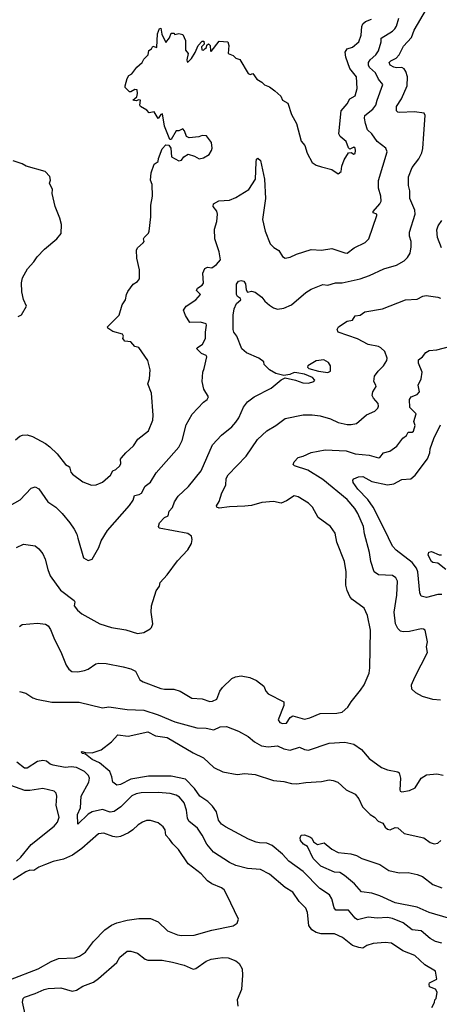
# Model space of a CAD drawing. Extents: x 1863118 to 1989590, y 394482 to 532474.
# Tile 111 of 215: x 1908586 to 1911825, y 502660 to 510255. Entities that reach past the tile are written whole.
import ezdxf

# ---------------------------------------------------------------- set-up
doc = ezdxf.new("R2010")
doc.units = 0

msp = doc.modelspace()

# ---------------------------------------------------------------- linework, layer by layer
at = {"layer": '0CON20XD'}
for points in [[(1908562.5, 506185), (1908615, 506210), (1908705, 506196.2), (1908735, 506173.3), (1908764.4, 506134.4), (1908783.1, 506095), (1908803.5, 506013.5), (1908822.9, 505965), (1908902, 505855), (1909007.1, 505775), (1909011.4, 505765), (1909007.1, 505735), (1909031.4, 505701.4), (1909065, 505671.4), (1909205.7, 505595.7), (1909295, 505565.7), (1909405, 505548.1), (1909495, 505520.8), (1909545, 505528), (1909593.9, 505556.1), (1909603.6, 505566.4), (1909613.3, 505595), (1909602, 505685), (1909604.2, 505735), (1909639.7, 505850.3), (1909666.2, 505885), (1909670, 505915), (1909725, 505973.3), (1909805, 506082), (1909885, 506166.2), (1909912, 506215), (1909918, 506245), (1909912.3, 506272.3), (1909885, 506292.5), (1909661.7, 506331.7), (1909656.7, 506346.7), (1909666, 506375), (1909705.4, 506414.6), (1909733.1, 506426.9), (1909741.4, 506465), (1909765, 506492), (1909780.6, 506535), (1909810.2, 506579.8), (1909888.6, 506655), (1909988.1, 506775), (1910075.6, 506975), (1910145, 507050), (1910225, 507115.8), (1910255, 507150), (1910278.1, 507185), (1910313.8, 507266.2), (1910345, 507307.5), (1910396.2, 507345), (1910526.6, 507413.4), (1910605, 507476.7), (1910635, 507492.5), (1910715, 507474), (1910772.7, 507452.7), (1910815, 507452.5), (1910857.5, 507465), (1910863.3, 507475), (1910845.4, 507495.4), (1910785, 507521.5), (1910725, 507531.4), (1910705, 507532.5), (1910672.3, 507517.7), (1910625, 507510), (1910562.5, 507525), (1910515, 507553.8), (1910473.3, 507595), (1910470, 507615), (1910431.2, 507645), (1910335.9, 507685.9), (1910300.6, 507715), (1910261.4, 507815), (1910239.2, 507845), (1910234.6, 507864.6), (1910233.1, 507975), (1910240.6, 508025), (1910260, 508065), (1910292.5, 508095), (1910290, 508105), (1910268.8, 508118.8), (1910260.8, 508135), (1910260, 508215), (1910275, 508238.4), (1910295, 508242.6), (1910317, 508237), (1910328.1, 508218.1), (1910335, 508172.5), (1910345, 508152.5), (1910375, 508160), (1910405, 508154.2), (1910456.2, 508115), (1910478, 508085), (1910515, 508052.9), (1910545, 508032.9), (1910575, 508022.9), (1910625, 508030.6), (1910685, 508054.4), (1910795, 508150.8), (1910835, 508175.7), (1910925, 508212), (1910965, 508207.5), (1911023.5, 508226.5), (1911075, 508224.1), (1911213.1, 508256.9), (1911287.6, 508282.4), (1911396.8, 508333.2), (1911495, 508361.9), (1911555, 508394.3), (1911579.8, 508420.2), (1911600.8, 508455), (1911607.5, 508502.5), (1911606.8, 508545), (1911594.6, 508585), (1911594.7, 508615), (1911640, 508755), (1911635.5, 508785), (1911597.1, 508875), (1911596.9, 508935), (1911586.5, 508975), (1911588, 509042), (1911614.4, 509115), (1911667.4, 509182.6), (1911691.4, 509228.6), (1911698.9, 509261.1), (1911704.6, 509375.4), (1911715.8, 509515.8), (1911708.8, 509535), (1911634.5, 509544.5), (1911518.8, 509538.8), (1911505, 509541.2), (1911495, 509552.5), (1911495.8, 509585), (1911534.4, 509645), (1911575.9, 509744.1), (1911580.4, 509815), (1911567.1, 509855), (1911553.1, 509875), (1911535, 509886.2), (1911495, 509883.3), (1911475, 509888.1), (1911446, 509905), (1911439.2, 509925), (1911451.5, 509938.5), (1911491.1, 509958.9), (1911515, 509984.2), (1911549.2, 510050.8), (1911611.4, 510118.6), (1911631.9, 510175), (1911726.2, 510335)], [(1908485, 506493.1), (1908589.3, 506550.7), (1908675, 506641.2), (1908705, 506651.2), (1908735, 506636.2), (1908804.2, 506535), (1908865, 506494), (1908914, 506445), (1908974.5, 506374.5), (1909007.5, 506325), (1909026.6, 506286.6), (1909034.3, 506255), (1909080, 506105), (1909115, 506083.8), (1909145, 506093.3), (1909198, 506185), (1909216, 506235), (1909265.5, 506314.5), (1909435, 506508.8), (1909461.4, 506548.6), (1909473.8, 506586.2), (1909508.2, 506591.8), (1909526.2, 506603.8), (1909555, 506656), (1909595, 506688), (1909640.6, 506759.4), (1909815, 506958), (1909840.3, 507009.7), (1909870.7, 507129.3), (1909917.6, 507212.4), (1910004.2, 507305.8), (1910032.5, 507325), (1910042.5, 507345), (1910006.7, 507405), (1909993.8, 507465), (1909998.8, 507535), (1910011.2, 507565), (1910030.8, 507655), (1910025, 507665.6), (1909990.7, 507680.7), (1909954.2, 507715.8), (1909956, 507725), (1909996.7, 507753.3), (1910020.6, 507795), (1910020, 507845), (1910029.4, 507899.4), (1910025, 507908.8), (1909982.1, 507922.1), (1909899.8, 507919.8), (1909865, 507974), (1909851.5, 508015), (1909870.5, 508045), (1909945.6, 508095), (1909982.5, 508135), (1909950, 508165), (1909960, 508185), (1909995, 508206.9), (1910006.1, 508223.9), (1910000.3, 508299.7), (1910014.5, 508335.5), (1910035, 508345.7), (1910068.3, 508341.7), (1910105, 508367.5), (1910137.5, 508402.5), (1910127.1, 508465), (1910091.4, 508565), (1910089.2, 508639.2), (1910107.7, 508697.7), (1910112.9, 508755), (1910107.4, 508777.4), (1910080.8, 508815), (1910083.3, 508835), (1910123, 508857), (1910205, 508863.1), (1910255, 508882.5), (1910355.3, 508944.7), (1910406.5, 509025), (1910410.8, 509155), (1910415, 509180), (1910425, 509187.5), (1910445, 509170), (1910475.5, 509025), (1910484.5, 508875.5), (1910460.6, 508715), (1910481.4, 508625), (1910520.8, 508525), (1910547.6, 508497.6), (1910586.2, 508475), (1910615, 508427.5), (1910636.4, 508416.4), (1910675, 508423.1), (1910723.4, 508446.6), (1910836.4, 508483.6), (1910915, 508477.1), (1910995, 508489.5), (1911095, 508455.7), (1911115, 508454.3), (1911168.8, 508495), (1911252.6, 508537.4), (1911282, 508565), (1911343.8, 508745), (1911342.5, 508755), (1911313.8, 508765), (1911314.2, 508775), (1911365.6, 508835), (1911375.6, 508855), (1911373.2, 508893.2), (1911355.6, 508955), (1911356.6, 509013.4), (1911421.9, 509235), (1911412.5, 509265), (1911345, 509314.5), (1911303.7, 509373.7), (1911270.6, 509405), (1911254.5, 509455), (1911248.5, 509495), (1911251.5, 509515), (1911313.3, 509565), (1911334.8, 509595.2), (1911346.4, 509635), (1911389.7, 509755), (1911355.9, 509795), (1911332.5, 509845), (1911286.8, 509885), (1911277.4, 509905), (1911279.3, 509925), (1911291.2, 509945), (1911335.4, 509984.6), (1911355, 510014.6), (1911376.8, 510085), (1911377, 510113), (1911462.8, 510167.2), (1911480.8, 510185), (1911494, 510205), (1911513.6, 510266.4)], [(1908554.5, 507015.5), (1908587.7, 507042.3), (1908608.8, 507051.2), (1908645, 507052.2), (1908685, 507040), (1908785, 506985.8), (1908820.2, 506960.2), (1908875, 506906), (1908939.2, 506825), (1908970, 506805), (1908980.8, 506765), (1908995, 506750), (1909075, 506690), (1909140, 506665), (1909176.7, 506666.7), (1909225, 506688), (1909288.5, 506741.5), (1909305.6, 506774.4), (1909328.8, 506785), (1909358.8, 506815), (1909367, 506833), (1909365.7, 506865), (1909372.9, 506875), (1909405.6, 506915), (1909465, 506968.8), (1909499.3, 507020.7), (1909580.8, 507085), (1909612.9, 507165), (1909615.8, 507205), (1909604, 507375), (1909574.3, 507445), (1909588.6, 507485), (1909592.5, 507555), (1909576.7, 507625), (1909505, 507726), (1909474.2, 507734.2), (1909445, 507770.8), (1909397.5, 507775), (1909382.5, 507795), (1909387.5, 507815), (1909379.3, 507829.3), (1909305, 507851.2), (1909267.5, 507875), (1909263.3, 507885), (1909353.6, 507976.4), (1909376.2, 508055), (1909403.8, 508095), (1909411.2, 508135), (1909421.2, 508158.8), (1909461.2, 508215), (1909495, 508236.7), (1909510, 508255), (1909511.5, 508325), (1909490.6, 508415), (1909487, 508477), (1909496.2, 508495), (1909540, 508535), (1909546.7, 508545), (1909542.5, 508565), (1909547.5, 508575), (1909581.1, 508608.9), (1909587, 508623), (1909598.1, 508735), (1909599.4, 508825), (1909612.5, 508895), (1909609.2, 508985), (1909596.4, 509016.4), (1909601.2, 509075), (1909625, 509140), (1909655, 509160), (1909657.5, 509185), (1909685, 509260), (1909715, 509290), (1909738.3, 509288.3), (1909753, 509263), (1909757.5, 509197.5), (1909815, 509167.5), (1909835, 509172.5), (1909852.3, 509197.7), (1909887, 509217), (1909935, 509202.5), (1909972.9, 509182.9), (1910005, 509188.6), (1910048.8, 509215), (1910066.7, 509245), (1910072.5, 509265), (1910067, 509307), (1910028.3, 509358.3), (1909995, 509361.2), (1909969.3, 509350.7), (1909893.6, 509343.6), (1909873.9, 509353.9), (1909858.3, 509398.3), (1909845, 509412.5), (1909815, 509397.5), (1909795, 509397.5), (1909755, 509330), (1909745, 509330), (1909703.6, 509433.6), (1909688.3, 509528.3), (1909675, 509522.5), (1909655, 509493.3), (1909625, 509543.3), (1909585, 509537.5), (1909568.3, 509558.3), (1909520, 509585), (1909512.5, 509595), (1909520, 509635), (1909505, 509637.5), (1909485, 509630), (1909460, 509635), (1909490, 509660), (1909496.1, 509686.1), (1909493, 509713), (1909475, 509716.7), (1909445, 509697.5), (1909435, 509697.5), (1909401.7, 509731.7), (1909400, 509745), (1909415, 509802.5), (1909430, 509825), (1909453, 509837), (1909490.5, 509889.5), (1909532.5, 509925), (1909545, 509950), (1909577, 509983), (1909583.6, 510016.4), (1909605, 510030), (1909615, 510050), (1909645, 510040), (1909650, 510145), (1909665, 510187.5), (1909675, 510190), (1909684.2, 510144.2), (1909715, 510080), (1909742.5, 510115), (1909755, 510150), (1909775, 510150), (1909785, 510140), (1909815, 510147.5), (1909845, 510140), (1909866.2, 510095), (1909865, 510020), (1909887.5, 509995), (1909877.5, 509945), (1909880, 509930), (1909885, 509927.5), (1909912.5, 509955), (1909941.7, 510001.7), (1909963.8, 510055), (1909995, 510090), (1910008.3, 510088.3), (1910010, 510065), (1909990, 510045), (1909991.7, 510021.7), (1910005, 510020), (1910018.3, 510031.7), (1910028.3, 510041.7), (1910031.7, 510058.3), (1910045, 510070), (1910057, 510057), (1910060, 510015), (1910065, 510010), (1910125, 510090), (1910193, 510083), (1910201.2, 510055), (1910194.3, 509994.3), (1910235, 509980), (1910255, 509957.5), (1910285, 509946.7), (1910350.7, 509840.7), (1910365, 509833.3), (1910385, 509840), (1910416.1, 509796.1), (1910455, 509773.3), (1910475, 509753.3), (1910515, 509736.7), (1910555, 509706.7), (1910601.2, 509665), (1910615, 509633.8), (1910655, 509610), (1910684.2, 509524.2), (1910722.5, 509455), (1910758.9, 509318.9), (1910786.7, 509285), (1910804, 509225), (1910844.3, 509154.3), (1910874.1, 509134.1), (1910915, 509118.8), (1910995, 509098.8), (1911045, 509066.2), (1911066.9, 509085), (1911072.5, 509125), (1911090, 509175), (1911125, 509227.5), (1911145, 509230), (1911165, 509216.7), (1911176.8, 509223.2), (1911179.4, 509245), (1911175, 509263.3), (1911165, 509272), (1911135, 509257.5), (1911125, 509266.7), (1911106, 509316), (1911058.8, 509355), (1911050, 509375), (1911068.3, 509551.7), (1911112.7, 509605), (1911135, 509644.2), (1911175, 509666.7), (1911190, 509725), (1911186.9, 509815), (1911135, 509878.8), (1911102.9, 509965), (1911099.2, 510005), (1911115, 510030), (1911155, 510044.3), (1911205, 510083.8), (1911221.5, 510135), (1911226.4, 510203.6), (1911235, 510222), (1911255, 510241.9), (1911302.1, 510257.9)], [(1908574.2, 507965.8), (1908601.7, 507978.3), (1908640, 508045), (1908616.1, 508096.1), (1908603.8, 508155), (1908601.2, 508225), (1908608.8, 508265), (1908645.7, 508334.3), (1908695, 508386.7), (1908721.2, 508425), (1908778.8, 508485), (1908873.3, 508565), (1908906.7, 508605), (1908908.8, 508675), (1908896.2, 508725), (1908861.2, 508815), (1908836.7, 508915), (1908840, 508945), (1908816.7, 508995), (1908823.6, 509016.4), (1908820, 509045), (1908783.6, 509083.6), (1908636.1, 509126.1), (1908605, 509143.3), (1908536.4, 509166.4)], [(1911841.2, 508495), (1911810, 508575), (1911807.1, 508635), (1911815.8, 508665), (1911845, 508705.8)], [(1908584.2, 505575), (1908605, 505588.8), (1908725, 505600), (1908785, 505593.3), (1908805, 505580), (1908825, 505552.5), (1908854.4, 505474.4), (1908905, 505378.8), (1908945, 505276.2), (1908965, 505246), (1908987.9, 505227.9), (1909035, 505224.4), (1909087.5, 505235), (1909115, 505245.8), (1909174.4, 505285.6), (1909197.7, 505292.3), (1909255, 505288), (1909384.3, 505264.3), (1909445, 505247.5), (1909479.1, 505229.1), (1909514.2, 505164.2), (1909538.3, 505148.3), (1909675, 505096.9), (1909705, 505090.6), (1909775, 505090), (1909825, 505075.4), (1909915, 505021.1), (1909995, 505015.4), (1910055, 504995.6), (1910075, 504997.5), (1910107.5, 505015), (1910130.8, 505075), (1910152.9, 505105), (1910225, 505174.2), (1910253.2, 505186.8), (1910295, 505194.3), (1910361.7, 505181.7), (1910415, 505158), (1910470, 505115), (1910486.8, 505076.8), (1910505, 505054.2), (1910625, 504992.5), (1910626.2, 504965), (1910581.9, 504855), (1910594.3, 504835), (1910615, 504825.4), (1910645, 504829.5), (1910675, 504872.9), (1910695, 504884.4), (1910785, 504860.6), (1910825, 504869.4), (1910905, 504902.2), (1911035, 504905.6), (1911075.5, 504914.5), (1911118.3, 504951.7), (1911145, 504994), (1911217.2, 505082.8), (1911244.5, 505125.5), (1911283.9, 505213.9), (1911290, 505255), (1911293.3, 505545), (1911270.6, 505660.6), (1911245, 505716.7), (1911148.8, 505785), (1911133.8, 505805), (1911113.1, 505853.1), (1911103, 505893), (1911106.7, 505995), (1911093.3, 506075), (1911033.3, 506225), (1911022.5, 506295), (1910985, 506346.2), (1910891.2, 506415), (1910846, 506495), (1910815.6, 506525.6), (1910735, 506573.8), (1910705, 506583.3), (1910647, 506543), (1910605, 506526.2), (1910545, 506537.5), (1910455, 506531.1), (1910375, 506508.5), (1910325, 506501.8), (1910205, 506497.5), (1910125, 506486.2), (1910107.5, 506495), (1910106.7, 506505), (1910125, 506537.5), (1910147.1, 506605), (1910177.1, 506665), (1910181.1, 506715), (1910194.3, 506745), (1910335, 506887.5), (1910421.9, 507018.1), (1910495, 507082.9), (1910564.5, 507125.5), (1910635, 507180), (1910773.2, 507206.8), (1910845, 507207.1), (1910905, 507200), (1910985, 507175.6), (1911045, 507146.9), (1911115, 507133.3), (1911145, 507131.9), (1911185, 507141.4), (1911262.8, 507207.2), (1911327.5, 507235), (1911350.7, 507259.3), (1911356, 507275), (1911352.5, 507295), (1911317.8, 507335), (1911308.1, 507355), (1911311.4, 507385), (1911337.5, 507425), (1911334, 507435), (1911320, 507465), (1911325.7, 507504.3), (1911353.8, 507545), (1911395.6, 507584.4), (1911420, 507625), (1911422, 507645), (1911404.2, 507695), (1911375, 507724.3), (1911355, 507734.4), (1911275, 507749.6), (1911195, 507793.9), (1911044.3, 507844.3), (1911036.7, 507865), (1911047.5, 507885), (1911115, 507928.8), (1911155, 507937.5), (1911175, 507970), (1911215, 507976.7), (1911249.5, 508000.5), (1911385.6, 508024.4), (1911565, 508092.9), (1911655, 508099.2), (1911698.3, 508121.7), (1911723, 508127), (1911814.2, 508114.2), (1911835, 508106.2)], [(1911835, 505006.2), (1911775, 505011.2), (1911695, 505033.8), (1911642.7, 505062.7), (1911612, 505092), (1911610, 505125), (1911635, 505183.3), (1911734.4, 505375), (1911726.8, 505416.8), (1911733.1, 505455), (1911716, 505545), (1911704.1, 505554.1), (1911685, 505555.7), (1911595, 505535.6), (1911545, 505533.1), (1911525, 505539.2), (1911505, 505558.8), (1911487.8, 505595), (1911477.8, 505685), (1911497.5, 505815), (1911502.9, 505925), (1911489.6, 505949.6), (1911465, 505968.6), (1911355, 505973.1), (1911322.5, 505995), (1911297.3, 506075), (1911287.3, 506145), (1911248, 506288), (1911239.5, 506345), (1911196.8, 506445), (1911172, 506485), (1911113.9, 506553.9), (1910925, 506709.1), (1910811.1, 506781.1), (1910706.7, 506815), (1910698, 506825), (1910705.8, 506845), (1910735, 506877.5), (1910775, 506887.5), (1910835, 506917.5), (1910945, 506938.1), (1911105, 506930.7), (1911175, 506907.1), (1911285, 506896.2), (1911355, 506875.4), (1911365, 506877.9), (1911395, 506914.3), (1911442.7, 506927.3), (1911496.7, 506965), (1911543.4, 507026.6), (1911572.5, 507047.5), (1911585, 507072.5), (1911615, 507072.7), (1911625, 507080.8), (1911637.8, 507125), (1911628.2, 507155), (1911645.6, 507215), (1911597.5, 507265), (1911595.6, 507325), (1911607.1, 507345), (1911655, 507364), (1911673.1, 507385), (1911663.1, 507435), (1911685.6, 507485), (1911692.9, 507535), (1911664.4, 507605), (1911665, 507632.5), (1911695, 507653.3), (1911721.7, 507688.3), (1911746.1, 507703.9), (1911805, 507709.2), (1911915, 507735.7)], [(1910965, 507534.6), (1910986, 507545), (1910985.8, 507585.8), (1910970, 507610), (1910935, 507632), (1910875, 507624.2), (1910811.2, 507585), (1910808.8, 507575), (1910817.5, 507565), (1910892.7, 507542.7), (1910965, 507534.6)], [(1911845, 505821.2), (1911815, 505822.5), (1911725, 505797.1), (1911685, 505808.8), (1911673.7, 505833.7), (1911659.1, 505995), (1911649.7, 506025), (1911615, 506068.9), (1911493.3, 506163.3), (1911464, 506194), (1911401.7, 506321.7), (1911313.8, 506495), (1911273.5, 506553.5), (1911196.2, 506635), (1911161.1, 506685), (1911158, 506702), (1911165.8, 506714.2), (1911200.9, 506729.1), (1911235, 506730.5), (1911303.6, 506693.6), (1911425, 506667.1), (1911475, 506676), (1911535, 506708.8), (1911605.9, 506714.1), (1911637.9, 506742.1), (1911733.4, 506866.6), (1911752.5, 506915), (1911754.2, 506945), (1911782, 507025), (1911835, 507128.8)], [(1911874.2, 506015), (1911815, 506062.5), (1911775, 506068.1), (1911764.4, 506075), (1911738.8, 506125), (1911745, 506147.5), (1911765, 506153.8), (1911825, 506126.2), (1911841.7, 506128.3)], [(1908585, 505073.3), (1908635, 505060), (1908687.5, 505025), (1908715, 505013.1), (1908835, 504991.1), (1909045, 504991.9), (1909225, 504946.9), (1909275.4, 504954.6), (1909415, 504935.4), (1909545, 504930), (1909654.3, 504894.3), (1909785, 504840), (1909953.8, 504793.8), (1910025, 504791.5), (1910085, 504776.9), (1910135, 504800), (1910182.7, 504802.7), (1910275, 504766.2), (1910348.8, 504725), (1910398.8, 504685), (1910453.4, 504653.4)], [(1911845, 503131.1), (1911795, 503145.6), (1911755, 503166.9), (1911685, 503227.5), (1911615, 503234.5), (1911545, 503289.1), (1911465, 503322.5), (1911425, 503329.3), (1911345, 503325.5), (1911275, 503332.5), (1911195, 503310.8), (1911175, 503325.7), (1911125, 503385.6), (1911027.6, 503387.6), (1911012.9, 503405), (1910994.6, 503474.6), (1910978.1, 503505), (1910903.5, 503553.5), (1910775, 503684.6), (1910663.1, 503765), (1910615, 503819.4), (1910535, 503886.2), (1910495, 503902.5), (1910437, 503907), (1910410.4, 503910.4), (1910353.3, 503933.3), (1910175, 504028.6), (1910145, 504051.1), (1910120.7, 504080.7), (1910105.5, 504145), (1910075, 504188.1), (1910039.4, 504225), (1909977.9, 504265), (1909934.7, 504325), (1909865, 504397.5), (1909755, 504421.3), (1909579.6, 504420.4), (1909443.5, 504396.5), (1909365, 504356.5), (1909335, 504351.9), (1909306, 504375), (1909298.1, 504415), (1909281.4, 504455), (1909203.5, 504523.5), (1909145, 504547.9), (1909095, 504590), (1909071.2, 504595), (1909061.2, 504605), (1909065, 504610), (1909095, 504602.5), (1909145, 504598.8), (1909215.7, 504624.3), (1909296, 504685), (1909345, 504738.8), (1909425, 504727.5), (1909575, 504760.8), (1909635, 504730.9), (1909725, 504718.9), (1909925, 504600), (1910005, 504560.8), (1910085, 504486.2), (1910155, 504454.2), (1910265, 504432.5), (1910325, 504441.9), (1910405, 504433.5), (1910545, 504385.6), (1910625, 504378.1), (1910685, 504363.5), (1910725, 504360.5), (1910795, 504370.6), (1910915, 504378.9), (1910975, 504390.6), (1911005, 504387.5), (1911042.7, 504372.7), (1911105.7, 504315.7), (1911175, 504280), (1911204.2, 504245), (1911232.4, 504182.4), (1911291.2, 504125), (1911324.2, 504104.2), (1911352.1, 504072.1), (1911388.3, 504058.3), (1911406.3, 504026.3), (1911425, 504011.4), (1911445, 504007.1), (1911485, 504022.9), (1911505, 504022), (1911555, 503977.5), (1911704.4, 503944.4), (1911755, 503908.6), (1911785, 503899.4), (1911815, 503904.3), (1911837.4, 503922.6)], [(1910453.4, 504653.4), (1910505, 504645.6), (1910575, 504652.9), (1910625, 504631.4), (1910675, 504620), (1910745, 504642.5), (1910784.5, 504624.5), (1910815, 504620), (1910975, 504675.6), (1911095, 504681.9), (1911165, 504665.7), (1911225, 504625.8), (1911285, 504555.8), (1911377.9, 504487.9), (1911425, 504470), (1911504.2, 504454.2), (1911515.7, 504445.7), (1911525.7, 504405), (1911520, 504315), (1911524.1, 504304.1), (1911535, 504298.8), (1911595, 504310), (1911639.5, 504330.5), (1911684.7, 504405.3), (1911725, 504430.5), (1911805, 504438.9), (1911855, 504426.9)], [(1911767.5, 502635), (1911787.5, 502675), (1911790, 502695), (1911800, 502705), (1911807.5, 502755), (1911795, 502777.5), (1911750, 502795), (1911747.5, 502815), (1911750, 502825), (1911806.7, 502855), (1911796.7, 502915), (1911713.8, 502963.8), (1911635, 503037.1), (1911543.2, 503073.2), (1911455, 503132.5), (1911407, 503137), (1911315, 503128.9), (1911265, 503113.1), (1911235, 503093.1), (1911205, 503097.5), (1911155, 503114.4), (1911077.5, 503175), (1911015, 503203.8), (1910913.7, 503203.7), (1910875, 503214.4), (1910840, 503235), (1910817.4, 503267.4), (1910808.3, 503368.3), (1910795, 503402), (1910744, 503454), (1910695, 503524.2), (1910635, 503562.5), (1910515, 503664.4), (1910445, 503700), (1910345, 503708.9), (1910255, 503731.1), (1910205, 503753.3), (1910082.7, 503832.7), (1910030, 503895), (1909995.5, 503965), (1909959.5, 504019.5), (1909891.9, 504071.9), (1909881.8, 504095), (1909873.3, 504156.7), (1909855.5, 504215), (1909818.7, 504258.7), (1909794.7, 504274.7), (1909747.1, 504287.1), (1909655, 504294.6), (1909525, 504291.2), (1909485, 504282.7), (1909452.7, 504267.3), (1909367.7, 504182.3), (1909315, 504146.5), (1909285, 504143.5), (1909225, 504162.3), (1909145, 504146.1), (1909115, 504126.2), (1909035, 504050), (1909033.7, 504125), (1909054.6, 504175.4), (1909060.9, 504265), (1909119.1, 504375), (1909124.5, 504405), (1909117.3, 504425), (1909086.6, 504456.6), (1909025, 504487.3), (1908985, 504493), (1908937.6, 504487.6), (1908845, 504503.8), (1908822.1, 504512.1), (1908794, 504535), (1908765, 504541.8), (1908725, 504533.9), (1908645, 504482.5), (1908622.6, 504482.6), (1908565, 504527.1)], [(1908561.4, 503765), (1908595.3, 503794.7), (1908675, 503894.2), (1908852.9, 504035), (1908878.1, 504065), (1908890.6, 504105), (1908867.1, 504195), (1908874.4, 504265), (1908869.1, 504289.1), (1908853.1, 504303.1), (1908765, 504324.3), (1908665, 504309.4), (1908625, 504310.5), (1908517.4, 504347.4)], [(1908515, 502851.8), (1908729.2, 502935), (1908828.7, 502991.3), (1908885, 503014.5), (1909011.8, 503018.2), (1909049.1, 503030.9), (1909095, 503063.1), (1909155.4, 503144.6), (1909244.3, 503235.7), (1909295, 503270), (1909335, 503287.8), (1909415, 503308.9), (1909505, 503321.4), (1909595, 503322.5), (1909655.5, 503295.5), (1909727.9, 503227.9), (1909805, 503195.8), (1909835, 503190.8), (1909934.1, 503194.1), (1910068.8, 503231.2), (1910235, 503266.2), (1910263.9, 503286.1), (1910276.4, 503316.4), (1910186.2, 503505), (1910163.9, 503543.9), (1910145, 503558.8), (1910069.7, 503589.7), (1910035, 503612), (1909986.2, 503666.2), (1909886.7, 503745), (1909812, 503855), (1909767.3, 503897.3), (1909744, 503935), (1909714.5, 503964.5), (1909708.1, 504005), (1909695, 504028), (1909655, 504060), (1909595, 504079.2), (1909565, 504078.6), (1909535, 504065.6), (1909500.8, 504045), (1909459.2, 504005), (1909426.7, 503983.3), (1909365, 503955.5), (1909335, 503950.5), (1909305, 503954.5), (1909235, 503981.5), (1909195, 503975.7), (1909065, 503861.9), (1908995, 503811.8), (1908925, 503780), (1908845, 503761.8), (1908785, 503738.8), (1908735, 503718.8), (1908695, 503693.2), (1908665, 503693.8), (1908635, 503682.7), (1908535, 503620.5)], [(1911895.3, 503325.3), (1911747.3, 503367.3), (1911655, 503410), (1911485, 503441.8), (1911365, 503496.7), (1911305, 503516.9), (1911225, 503526.9), (1911169.7, 503589.7), (1911093.8, 503655), (1911056.4, 503676.4), (1911015, 503678.5), (1910911.4, 503725), (1910851.4, 503785), (1910808.3, 503878.3), (1910777.5, 503895), (1910755, 503923.3), (1910750, 503945), (1910760, 503965), (1910785, 503966.7), (1910825, 503953.3), (1910840.7, 503940.7), (1910854.1, 503914.1), (1910885, 503893.8), (1910937, 503907), (1910995, 503857.5), (1911045, 503832.5), (1911141.7, 503821.7), (1911185, 503808.8), (1911227.5, 503785), (1911365, 503739.2), (1911435, 503692.5), (1911515, 503674.2), (1911585, 503677.1), (1911655, 503660.8), (1911695, 503645.7), (1911775, 503584), (1911845, 503557.5)], [(1908628.9, 502585), (1908607.1, 502677.1), (1908612.2, 502705), (1908624.2, 502715), (1908705, 502742.5), (1908775, 502774.7), (1908805, 502781.2), (1908905, 502788.6), (1908992.3, 502762.3), (1909025, 502770), (1909075, 502800), (1909155, 502832), (1909195, 502860), (1909335.9, 502984.1), (1909358.8, 503025), (1909415, 503069.2), (1909445, 503070.8), (1909495, 503055.8), (1909555, 503008), (1909575, 503000), (1909685, 503000.6), (1909766.5, 502986.5), (1909855, 502962.9), (1909925, 502931.2), (1909945, 502937.5), (1910025, 502991.9), (1910065, 503008.1), (1910115, 503017.1), (1910155, 503021.9), (1910195, 503018.1), (1910255, 502995.8), (1910280, 502975), (1910302.5, 502935), (1910307.1, 502885), (1910299.2, 502775), (1910266.2, 502695), (1910271.2, 502645)]]:
    msp.add_lwpolyline(points, dxfattribs=at)

doc.saveas('drawing.dxf')
